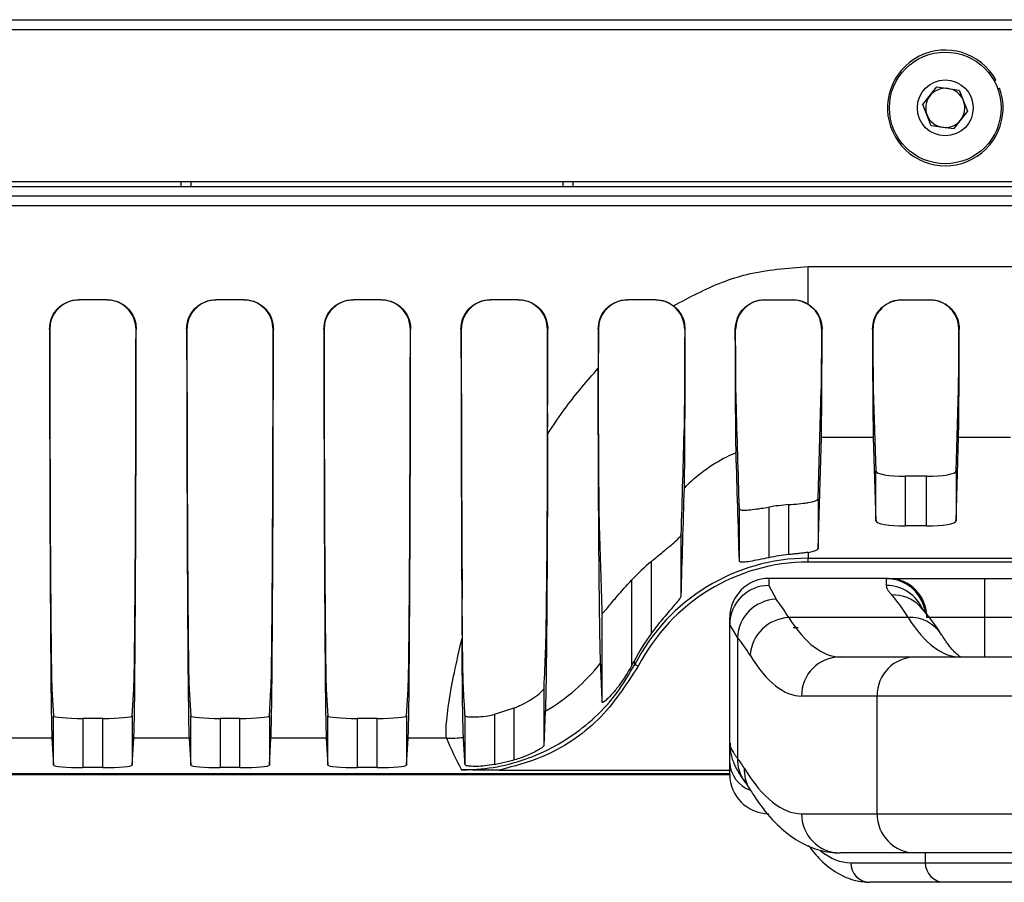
# Model space of a CAD drawing. Header units: millimetres. Extents: x 9 to 583, y 10 to 410.
# Tile 82 of 107: x 411 to 421, y 246 to 255. Entities that reach past the tile are written whole.
import ezdxf

# ---------------------------------------------------------------- set-up
doc = ezdxf.new("R2010")
doc.units = ezdxf.units.MM

msp = doc.modelspace()

# ---------------------------------------------------------------- linework, layer by layer
at = {"color": 7, "linetype": 'Continuous', "lineweight": 25}
for p, q in [((401.505, 254.8119), (463.205, 254.8119)), ((401.405, 254.7119), (463.305, 254.7119)), ((421.2531, 254.189), (421.2706, 254.1988)), ((420.5265, 253.9453), (420.6697, 254.1265)), ((420.6697, 254.1265), (420.8982, 254.0931)), ((420.8982, 254.0931), (420.9835, 253.8785)), ((421.2903, 254.1077), (421.3091, 254.1146)), ((420.6118, 253.7307), (420.5265, 253.9453)), ((420.9835, 253.8785), (420.8404, 253.6973)), ((420.8404, 253.6973), (420.6118, 253.7307)), ((401.235, 253.1619), (463.475, 253.1619)), ((412.955, 253.1119), (412.955, 253.1619)), ((416.955, 253.1619), (416.955, 253.1119)), ((401.2524, 253.1119), (463.4576, 253.1119)), ((463.4271, 253.0119), (401.2829, 253.0119)), ((419.355, 252.2932), (445.355, 252.2932)), ((419.355, 251.9112), (419.355, 252.2932)), ((412.1986, 251.9555), (411.9115, 251.9555)), ((411.9115, 251.9555), (411.9141, 251.9528)), ((412.1959, 251.9528), (411.9141, 251.9528)), ((412.1959, 251.9528), (412.1986, 251.9555)), ((413.5986, 251.9555), (413.3115, 251.9555)), ((413.3115, 251.9555), (413.3141, 251.9528)), ((413.5959, 251.9528), (413.3141, 251.9528)), ((413.5959, 251.9528), (413.5986, 251.9555)), ((414.9986, 251.9555), (414.7115, 251.9555)), ((414.7115, 251.9555), (414.7141, 251.9528)), ((414.9959, 251.9528), (414.7141, 251.9528)), ((414.9959, 251.9528), (414.9986, 251.9555)), ((416.3986, 251.9555), (416.1115, 251.9555)), ((416.1115, 251.9555), (416.1141, 251.9528)), ((416.3959, 251.9528), (416.1141, 251.9528)), ((416.3959, 251.9528), (416.3986, 251.9555)), ((417.7986, 251.9555), (417.5115, 251.9555)), ((417.5115, 251.9555), (417.5141, 251.9528)), ((417.7959, 251.9528), (417.5141, 251.9528)), ((417.7959, 251.9528), (417.7986, 251.9555)), ((417.8944, 251.9361), (417.7959, 251.9528)), ((418.9115, 251.9554), (419.1985, 251.9554)), ((418.9115, 251.9554), (418.9143, 251.9526)), ((418.9143, 251.9526), (419.1957, 251.9526)), ((419.1957, 251.9526), (419.1985, 251.9554)), ((420.3116, 251.9554), (420.5985, 251.9554)), ((420.3116, 251.9554), (420.3143, 251.9526)), ((420.3143, 251.9526), (420.5957, 251.9526)), ((420.5957, 251.9526), (420.5985, 251.9554)), ((411.6145, 251.6524), (411.6118, 251.6551)), ((412.4982, 251.6551), (412.4955, 251.6524)), ((413.0145, 251.6524), (413.0118, 251.6551)), ((413.8982, 251.6551), (413.8955, 251.6524)), ((414.4145, 251.6524), (414.4118, 251.6551)), ((415.2982, 251.6551), (415.2955, 251.6524)), ((415.8145, 251.6524), (415.8118, 251.6551)), ((416.6982, 251.6551), (416.6955, 251.6524)), ((417.2145, 251.6524), (417.2118, 251.6551)), ((418.0982, 251.6551), (418.0953, 251.6523)), ((418.615, 251.652), (418.612, 251.6549)), ((419.4978, 251.6548), (419.4948, 251.6517)), ((420.0152, 251.6517), (420.0122, 251.6548)), ((420.8978, 251.6548), (420.8948, 251.6517)), ((419.4566, 249.9252), (419.4898, 251.043)), ((420.0203, 251.043), (420.0451, 250.2073)), ((420.8649, 250.2073), (420.8898, 251.043)), ((419.4566, 249.4174), (419.4902, 250.5506)), ((420.0198, 250.5506), (419.4902, 250.5506)), ((420.0198, 250.5506), (420.0451, 249.6996)), ((420.8649, 249.6996), (420.8902, 250.5506)), ((421.4198, 250.5506), (420.8902, 250.5506)), ((420.0451, 249.6996), (420.0451, 250.2073)), ((420.3451, 250.1547), (420.3451, 249.6469)), ((420.565, 250.1547), (420.3451, 250.1547)), ((420.565, 249.6469), (420.565, 250.1547)), ((420.8649, 250.2073), (420.8649, 249.6996)), ((418.9534, 249.8396), (418.9534, 249.3235)), ((419.1566, 249.3548), (419.1566, 249.8645)), ((419.4566, 249.9252), (419.4566, 249.4174)), ((418.6534, 249.2884), (418.6534, 249.8231)), ((420.565, 249.6469), (420.3451, 249.6469)), ((418.0566, 249.5559), (418.0566, 248.9313)), ((419.355, 249.378), (419.355, 249.3177)), ((417.7566, 248.5546), (417.7566, 249.2859)), ((419.355, 249.3177), (421.715, 249.3177)), ((419.355, 249.2784), (419.355, 249.3177)), ((421.715, 249.2784), (419.355, 249.2784)), ((417.5534, 249.094), (417.5534, 248.2195)), ((418.955, 249.1119), (418.955, 249.0395)), ((420.1752, 249.1119), (418.955, 249.1119)), ((418.955, 249.0395), (419.0278, 248.8994)), ((420.155, 249.1098), (420.1752, 249.1119)), ((420.155, 249.0395), (420.155, 249.1098)), ((420.1752, 249.1119), (421.155, 249.1119)), ((421.155, 249.1119), (421.155, 248.7119)), ((421.155, 249.1119), (443.555, 249.1119)), ((420.4993, 248.8253), (420.4972, 248.8273)), ((417.2534, 247.847), (417.2534, 248.7615)), ((418.555, 248.6424), (418.555, 248.7119)), ((418.6341, 248.5079), (418.555, 248.6424)), ((418.555, 247.4323), (418.555, 248.6424)), ((420.3766, 248.7119), (419.1573, 248.7119)), ((421.155, 248.7119), (420.5671, 248.7119)), ((418.6341, 248.5079), (418.6341, 247.278)), ((417.5534, 248.2195), (417.5795, 248.2689)), ((417.621, 248.2159), (417.5856, 248.2342)), ((419.6814, 248.3119), (420.4525, 248.3119)), ((420.4525, 248.3119), (422.0272, 248.3119)), ((411.6373, 247.9796), (411.6534, 247.7099)), ((412.4566, 247.7099), (412.4727, 247.9796)), ((413.0373, 247.9796), (413.0534, 247.7099)), ((413.8566, 247.7099), (413.8727, 247.9796)), ((414.4373, 247.9796), (414.4534, 247.7099)), ((415.2566, 247.7099), (415.2727, 247.9796)), ((416.6566, 247.9873), (416.6566, 247.4056)), ((420.0588, 247.9119), (419.2878, 247.9119)), ((422.0272, 247.9119), (420.0588, 247.9119)), ((420.0588, 246.7119), (420.0588, 247.9119)), ((416.1534, 247.7255), (416.3566, 247.7902)), ((416.1534, 247.7255), (416.1534, 247.2126)), ((416.3566, 247.2598), (416.3566, 247.7902)), ((416.673, 247.7568), (416.6566, 247.4056)), ((411.6534, 247.208), (411.6534, 247.7099)), ((411.9534, 247.6838), (411.9534, 247.1819)), ((412.1566, 247.6838), (411.9534, 247.6838)), ((412.1566, 247.1819), (412.1566, 247.6838)), ((412.4566, 247.7099), (412.4566, 247.208)), ((413.0534, 247.208), (413.0534, 247.7099)), ((413.3534, 247.6838), (413.3534, 247.1819)), ((413.5566, 247.6838), (413.3534, 247.6838)), ((413.5566, 247.1819), (413.5566, 247.6838)), ((413.8566, 247.7099), (413.8566, 247.208)), ((414.4534, 247.208), (414.4534, 247.7099)), ((414.7534, 247.6838), (414.7534, 247.1819)), ((414.9566, 247.6838), (414.7534, 247.6838)), ((414.9566, 247.1819), (414.9566, 247.6838)), ((415.2566, 247.7099), (415.2566, 247.208)), ((415.8534, 247.209), (415.8534, 247.7113)), ((411.6371, 247.4815), (411.0729, 247.4815)), ((411.6371, 247.4815), (411.6534, 247.208)), ((412.4566, 247.208), (412.4729, 247.4815)), ((413.0371, 247.4815), (412.4729, 247.4815)), ((413.0371, 247.4815), (413.0534, 247.208)), ((413.8566, 247.208), (413.8729, 247.4815)), ((414.4371, 247.4815), (413.8729, 247.4815)), ((414.4371, 247.4815), (414.4534, 247.208)), ((415.2566, 247.208), (415.2729, 247.4815)), ((415.6646, 247.4815), (415.2729, 247.4815)), ((418.555, 247.2319), (418.555, 247.4323)), ((416.1534, 247.2126), (416.3566, 247.2598)), ((418.555, 247.1119), (418.555, 247.2319)), ((401.355, 247.1207), (418.415, 247.1207)), ((412.1566, 247.1819), (411.9534, 247.1819)), ((413.5566, 247.1819), (413.3534, 247.1819)), ((414.9566, 247.1819), (414.7534, 247.1819)), ((416.2013, 247.1557), (418.555, 247.1557)), ((418.415, 247.1207), (418.555, 247.1207)), ((401.7686, 247.1119), (418.555, 247.1119)), ((419.2878, 246.7119), (420.0588, 246.7119)), ((420.0588, 246.7119), (422.0272, 246.7119)), ((420.4525, 246.3119), (419.6814, 246.3119)), ((422.0272, 246.3119), (420.4525, 246.3119)), ((419.7894, 246.2119), (420.5509, 246.2119)), ((420.5509, 246.2119), (422.0272, 246.2119)), ((420.7477, 246.0119), (419.9863, 246.0119)), ((422.0272, 246.0119), (420.7477, 246.0119))]:
    msp.add_line(p, q, dxfattribs=at)
at = {"color": 8, "linetype": 'Continuous', "lineweight": 25}
for p, q in [((413.055, 253.1619), (413.055, 253.1119)), ((416.855, 253.1119), (416.855, 253.1619)), ((463.4032, 252.9119), (401.3068, 252.9119)), ((421.155, 248.7119), (421.155, 248.3119)), ((421.6185, 248.7119), (421.155, 248.7119)), ((420.5509, 246.3119), (420.5509, 246.2119))]:
    msp.add_line(p, q, dxfattribs=at)
at = {"color": 7, "linetype": 'Continuous', "lineweight": 25}
for radius in [0.57, 0.285]:
    msp.add_circle((420.755, 253.9119), radius, dxfattribs=at)
for centre, radius, start, end in [((420.755, 253.9119), 0.59, 29.08885, 20.08885), ((420.755, 253.9119), 0.2, 81.68719, 141.68719), ((420.755, 253.9119), 0.2, 21.68719, 81.68719), ((420.755, 253.9119), 0.2, 141.68719, 201.68719), ((420.755, 253.9119), 0.2, 321.68719, 21.68719), ((420.755, 253.9119), 0.2, 201.68719, 261.68719), ((420.755, 253.9119), 0.2, 261.68719, 321.68719), ((418.955, 248.7119), 0.4, 90, 180), ((418.9536, 248.6409), 0.3986, 89.79242, 179.7909), ((420.1711, 248.7159), 0.396, 359.42128, 89.40934), ((419.0438, 248.4896), 0.4101, 92.2427, 177.44019), ((420.1552, 248.7098), 0.3999, 8.89136, 25.81395), ((419.1757, 248.2992), 0.4131, 92.55631, 176.01838), ((415.6593, 249.488), 2.0061, 300.3518, 321.86065), ((419.6846, 247.9151), 0.3969, 90.46036, 180.45308), ((420.4556, 247.9151), 0.3969, 90.46036, 180.45308), ((415.6583, 249.4872), 2.0058, 270.1823, 275.11424), ((419.355, 249.0246), 4, 202.69175, 207.80245), ((418.955, 247.1119), 0.4, 180, 270), ((419.6846, 246.7088), 0.3969, 179.54692, 269.53964), ((420.4556, 246.7088), 0.3969, 179.54692, 269.53964), ((419.9879, 246.2104), 0.1984, 179.54692, 269.53964), ((420.7493, 246.2104), 0.1984, 179.54692, 269.53964)]:
    msp.add_arc(centre, radius, start, end, dxfattribs=at)
at = {"color": 8, "linetype": 'Continuous', "lineweight": 25}
for centre, radius, start, end in [((420.155, 248.7097), 0.4, 25.81706, 90.00303), ((420.1558, 248.6395), 0.4, 22.66941, 90.10783), ((420.223, 248.5621), 0.3813, 44.23194, 92.13201), ((420.4003, 248.3384), 0.3743, 32.49098, 93.64212), ((418.8752, 247.2522), 0.3209, 183.61492, 248.39607), ((419.006, 247.2609), 0.3723, 177.36016, 216.5752), ((419.0663, 247.1562), 0.3637, 176.89851, 211.55485)]:
    msp.add_arc(centre, radius, start, end, dxfattribs=at)
at = {"color": 7, "linetype": 'Continuous', "lineweight": 25}
for centre, major_axis, ratio, start_param, end_param in [((411.6396, 252.9119), (0, 5.4512), 0.005236, 1.8034407, 3.0543262), ((411.6396, 252.9119), (0, 4.9512), 0.005236, 1.8280024, 3.0543262), ((412.4704, 252.9119), (0, 4.9512), 0.005236, 3.2288591, 4.4551829), ((412.4704, 252.9119), (0, 5.4512), 0.005236, 3.2288591, 4.4797446), ((413.0396, 252.9119), (0, 5.4512), 0.005236, 1.8034407, 3.0543262), ((413.0396, 252.9119), (0, 4.9512), 0.005236, 1.8280024, 3.0543262), ((413.8704, 252.9119), (0, 4.9512), 0.005236, 3.2288591, 4.4551829), ((413.8704, 252.9119), (0, 5.4512), 0.005236, 3.2288591, 4.4797446), ((414.4396, 252.9119), (0, 5.4512), 0.005236, 1.8034407, 3.0543262), ((414.4396, 252.9119), (0, 4.9512), 0.005236, 1.8280024, 3.0543262), ((415.2704, 252.9119), (0, 4.9512), 0.005236, 3.2288591, 4.4551829), ((415.2704, 252.9119), (0, 5.4512), 0.005236, 3.2288591, 4.4797446), ((415.8396, 252.9119), (0, 5.4512), 0.005236, 1.8034407, 2.5146627), ((415.8396, 252.9119), (0, 4.9512), 0.005236, 1.8280024, 2.5128011), ((416.6704, 252.9119), (0, 4.9512), 0.005236, 4.2706484, 4.4551829), ((416.6704, 252.9119), (0, 5.4512), 0.005236, 4.2713993, 4.4797446), ((417.2396, 252.9119), (0, 5.4512), 0.005236, 1.8034407, 1.8794441), ((417.2396, 252.9119), (0, 4.9512), 0.005236, 1.8280024, 1.8789277), ((419.4884, 252.5202), (0, 1.5), 0.005236, 3.3161256, 4.0948787), ((419.4884, 252.5202), (0, 2), 0.005236, 3.3161256, 4.2648628), ((420.0216, 252.5202), (0, 2), 0.005236, 2.0183225, 2.9670597), ((420.0216, 252.5202), (0, 1.5), 0.005236, 2.1883066, 2.9670597), ((420.8884, 252.5202), (0, 1.5), 0.005236, 3.3161256, 4.0948787), ((420.8884, 252.5202), (0, 2), 0.005236, 3.3161256, 4.2648628), ((419.355, 223.761), (-2.4989, 84.2274), 0.0008938, 5.0269517, 5.0407319), ((419.355, 291.1123), (2.4989, 84.2274), 0.0008938, 2.0717042, 2.0867982), ((419.355, 223.761), (-1.9991, 67.3819), 0.0008938, 5.1009117, 5.1187418), ((420.3451, 250.2076), (0.3, 0), 0.176327, 3.1468286, 4.712389), ((420.565, 250.2076), (0.3, 0), 0.176327, 4.712389, 6.2779493), ((419.355, 291.1123), (1.9991, 67.3819), 0.0008938, 2.2264452, 2.2472356), ((419.355, 247.334), (0, -2.5386), 0.9848078, 3.2210496, 3.3029182), ((419.1566, 249.9254), (0.3, 0), 0.176327, 5.4351319, 6.2779493), ((419.355, 176.6151), (-2.4989, 84.2274), 0.0008938, 5.7409427, 5.761199), ((420.3451, 249.6998), (0.3, 0), 0.176327, 3.1468286, 4.712389), ((420.565, 249.6998), (0.3, 0), 0.176327, 4.712389, 6.2779493), ((419.355, 247.334), (0, -2.0309), 0.9848078, 3.2409728, 3.3437501), ((419.1566, 249.4177), (0.3, 0), 0.176327, 5.4351319, 6.2779493), ((419.355, 247.334), (0, -2.5386), 0.9848078, 3.8352756, 3.9462984), ((419.355, 247.2881), (0, 2.0296), 0.985402, 0, 1.0858653), ((419.355, 247.2881), (0, -1.9902), 0.9848078, 3.1415927, 4.227458), ((419.8927, 239.1119), (0, 10), 0.1728, 5.9993912, 6.0992428), ((418.6734, 239.1119), (0, 10), 0.1728, 5.9993912, 6.0766694), ((419.6814, 258.3119), (0, 10), 0.1872, 2.8577985, 3.1415927), ((420.9007, 258.3119), (0, 10), 0.1872, 2.8577985, 3.1415927), ((419.355, 247.334), (0, -2.0309), 0.9848078, 4.0675834, 4.2340045), ((418.2798, 239.1119), (0, 9.6), 0.18, 5.9993912, 6.0766694), ((419.2878, 258.3119), (0, 10.4), 0.18, 2.8577985, 3.1415927), ((419.355, 251.0169), (0, 5.9696), 0.33503, 2.0491808, 2.0557273), ((411.9534, 247.7101), (0.3, 0), 0.0874887, 3.1468286, 4.712389), ((412.1566, 247.7101), (0.3, 0), 0.0874887, 4.712389, 6.2779493), ((413.3534, 247.7101), (0.3, 0), 0.0874887, 3.1468286, 4.712389), ((413.5566, 247.7101), (0.3, 0), 0.0874887, 4.712389, 6.2779493), ((414.7534, 247.7101), (0.3, 0), 0.0874887, 3.1468286, 4.712389), ((414.9566, 247.7101), (0.3, 0), 0.0874887, 4.712389, 6.2779493), ((418.2798, 239.1119), (0, 8.4), 0.18, 5.9993912, 6.0466414), ((411.9534, 247.2082), (0.3, 0), 0.0874887, 3.1468286, 4.712389), ((412.1566, 247.2082), (0.3, 0), 0.0874887, 4.712389, 6.2779493), ((413.3534, 247.2082), (0.3, 0), 0.0874887, 3.1468286, 4.712389), ((413.5566, 247.2082), (0.3, 0), 0.0874887, 4.712389, 6.2779493), ((414.7534, 247.2082), (0.3, 0), 0.0874887, 3.1468286, 4.712389), ((414.9566, 247.2082), (0.3, 0), 0.0874887, 4.712389, 6.2779493), ((419.2878, 258.3119), (0, 11.6), 0.18, 2.8577985, 3.1415927)]:
    msp.add_ellipse(centre, major_axis=major_axis, ratio=ratio, start_param=start_param, end_param=end_param, dxfattribs=at)
at = {"color": 8, "linetype": 'Continuous', "lineweight": 25}
msp.add_ellipse((419.7894, 258.2119), major_axis=(0, 12), ratio=0.18, start_param=2.9985807, end_param=3.1415927, dxfattribs=at)
at = {"color": 7, "linetype": 'Continuous', "lineweight": 25}
for points, knots in [([(417.982, 251.8927), (418.1451, 251.9805), (418.3843, 252.1093), (418.846, 252.2558), (419.1438, 252.2777), (419.355, 252.2932)], [0, 0, 0, 0, 0.3842235, 0.563291, 1, 1, 1, 1]), ([(411.6118, 251.6551), (411.6151, 251.6893), (411.6218, 251.7578), (411.6751, 251.8491), (411.7533, 251.9169), (411.8372, 251.9509), (411.8911, 251.9542), (411.9115, 251.9555)], [0, 0, 0, 0, 0.22089974, 0.44195319, 0.659056, 0.87156407, 1, 1, 1, 1]), ([(411.9141, 251.9528), (411.881, 251.9496), (411.8147, 251.9432), (411.7262, 251.8932), (411.6586, 251.8195), (411.6204, 251.7348), (411.6163, 251.6772), (411.6145, 251.6524)], [0, 0, 0, 0, 0.2081457, 0.41624742, 0.62568075, 0.83905027, 1, 1, 1, 1]), ([(412.4955, 251.6524), (412.4922, 251.6867), (412.4855, 251.7554), (412.4318, 251.8471), (412.3531, 251.9148), (412.2694, 251.9484), (412.2158, 251.9516), (412.1959, 251.9528)], [0, 0, 0, 0, 0.22232172, 0.44483241, 0.66245959, 0.87448171, 1, 1, 1, 1]), ([(412.1986, 251.9555), (412.2318, 251.9522), (412.2983, 251.9458), (412.3871, 251.8955), (412.4547, 251.8214), (412.4925, 251.7367), (412.4965, 251.6794), (412.4982, 251.6551)], [0, 0, 0, 0, 0.2092963, 0.4185565, 0.6289139, 0.8425264, 1, 1, 1, 1]), ([(413.0118, 251.6551), (413.0151, 251.6893), (413.0218, 251.7578), (413.0751, 251.8491), (413.1533, 251.9169), (413.2372, 251.9509), (413.2911, 251.9542), (413.3115, 251.9555)], [0, 0, 0, 0, 0.2208997, 0.4419532, 0.659056, 0.8715641, 1, 1, 1, 1]), ([(413.3141, 251.9528), (413.281, 251.9496), (413.2147, 251.9432), (413.1262, 251.8932), (413.0586, 251.8195), (413.0204, 251.7348), (413.0163, 251.6772), (413.0145, 251.6524)], [0, 0, 0, 0, 0.2081457, 0.4162474, 0.6256807, 0.8390503, 1, 1, 1, 1]), ([(413.8955, 251.6524), (413.8922, 251.6867), (413.8855, 251.7554), (413.8318, 251.8471), (413.7531, 251.9148), (413.6694, 251.9484), (413.6158, 251.9516), (413.5959, 251.9528)], [0, 0, 0, 0, 0.2223217, 0.4448324, 0.6624596, 0.8744817, 1, 1, 1, 1]), ([(413.5986, 251.9555), (413.6318, 251.9522), (413.6983, 251.9458), (413.7871, 251.8955), (413.8547, 251.8214), (413.8925, 251.7367), (413.8965, 251.6794), (413.8982, 251.6551)], [0, 0, 0, 0, 0.2092963, 0.4185565, 0.6289139, 0.8425264, 1, 1, 1, 1]), ([(414.4118, 251.6551), (414.4151, 251.6893), (414.4218, 251.7578), (414.4751, 251.8491), (414.5533, 251.9169), (414.6372, 251.9509), (414.6911, 251.9542), (414.7115, 251.9555)], [0, 0, 0, 0, 0.2208997, 0.4419532, 0.659056, 0.8715641, 1, 1, 1, 1]), ([(414.7141, 251.9528), (414.681, 251.9496), (414.6147, 251.9432), (414.5262, 251.8932), (414.4586, 251.8195), (414.4204, 251.7348), (414.4163, 251.6772), (414.4145, 251.6524)], [0, 0, 0, 0, 0.2081457, 0.4162474, 0.6256807, 0.8390503, 1, 1, 1, 1]), ([(415.2955, 251.6524), (415.2922, 251.6867), (415.2855, 251.7554), (415.2318, 251.8471), (415.1531, 251.9148), (415.0694, 251.9484), (415.0158, 251.9516), (414.9959, 251.9528)], [0, 0, 0, 0, 0.2223217, 0.4448324, 0.6624596, 0.8744817, 1, 1, 1, 1]), ([(414.9986, 251.9555), (415.0318, 251.9522), (415.0983, 251.9458), (415.1871, 251.8955), (415.2547, 251.8214), (415.2925, 251.7367), (415.2965, 251.6794), (415.2982, 251.6551)], [0, 0, 0, 0, 0.2092963, 0.4185565, 0.6289139, 0.8425264, 1, 1, 1, 1]), ([(415.8118, 251.6551), (415.8151, 251.6893), (415.8218, 251.7578), (415.8751, 251.8491), (415.9533, 251.9169), (416.0372, 251.9509), (416.0911, 251.9542), (416.1115, 251.9555)], [0, 0, 0, 0, 0.2208997, 0.4419532, 0.659056, 0.8715641, 1, 1, 1, 1]), ([(416.1141, 251.9528), (416.081, 251.9496), (416.0147, 251.9432), (415.9262, 251.8932), (415.8586, 251.8195), (415.8204, 251.7348), (415.8163, 251.6772), (415.8145, 251.6524)], [0, 0, 0, 0, 0.2081457, 0.4162474, 0.6256807, 0.8390503, 1, 1, 1, 1]), ([(416.6955, 251.6524), (416.6922, 251.6867), (416.6855, 251.7554), (416.6318, 251.8471), (416.5531, 251.9148), (416.4694, 251.9484), (416.4158, 251.9516), (416.3959, 251.9528)], [0, 0, 0, 0, 0.2223217, 0.4448324, 0.6624596, 0.8744817, 1, 1, 1, 1]), ([(416.3986, 251.9555), (416.4318, 251.9522), (416.4983, 251.9458), (416.5871, 251.8955), (416.6547, 251.8214), (416.6925, 251.7367), (416.6965, 251.6794), (416.6982, 251.6551)], [0, 0, 0, 0, 0.2092963, 0.4185565, 0.6289139, 0.8425264, 1, 1, 1, 1]), ([(417.2118, 251.6551), (417.2151, 251.6893), (417.2218, 251.7578), (417.2751, 251.8491), (417.3533, 251.9169), (417.4372, 251.9509), (417.4911, 251.9542), (417.5115, 251.9555)], [0, 0, 0, 0, 0.2208997, 0.4419532, 0.659056, 0.8715641, 1, 1, 1, 1]), ([(417.5141, 251.9528), (417.481, 251.9496), (417.4147, 251.9432), (417.3262, 251.8932), (417.2586, 251.8195), (417.2204, 251.7348), (417.2163, 251.6772), (417.2145, 251.6524)], [0, 0, 0, 0, 0.2081457, 0.4162474, 0.6256807, 0.8390503, 1, 1, 1, 1]), ([(417.7986, 251.9555), (417.8321, 251.9526), (417.8986, 251.9468), (417.9544, 251.9106), (417.982, 251.8927)], [0, 0, 0, 0, 0.5042797, 1, 1, 1, 1]), ([(418.612, 251.6549), (418.6153, 251.6891), (418.6218, 251.7576), (418.6761, 251.8506), (418.7559, 251.9184), (418.8393, 251.9512), (418.8921, 251.9543), (418.9115, 251.9554)], [0, 0, 0, 0, 0.2275814, 0.4556553, 0.6718558, 0.8789508, 1, 1, 1, 1]), ([(418.9143, 251.9526), (418.8825, 251.9497), (418.8188, 251.9438), (418.7333, 251.8976), (418.6668, 251.83), (418.6227, 251.7438), (418.6176, 251.6833), (418.615, 251.652)], [0, 0, 0, 0, 0.1926054, 0.3851408, 0.5797715, 0.7822907, 1, 1, 1, 1]), ([(419.355, 251.9066), (419.327, 251.9213), (419.2774, 251.9473), (419.2205, 251.951), (419.1957, 251.9526)], [0, 0, 0, 0, 0.5630674, 1, 1, 1, 1]), ([(419.1985, 251.9554), (419.2313, 251.9526), (419.2869, 251.9478), (419.3352, 251.9218), (419.355, 251.9112)], [0, 0, 0, 0, 0.5911094, 1, 1, 1, 1]), ([(420.0122, 251.6548), (420.0156, 251.6898), (420.0223, 251.7598), (420.0792, 251.8546), (420.162, 251.922), (420.2445, 251.9519), (420.2947, 251.9545), (420.3116, 251.9554)], [0, 0, 0, 0, 0.23568855, 0.47206578, 0.6910664, 0.89636092, 1, 1, 1, 1]), ([(420.3143, 251.9526), (420.2829, 251.9497), (420.2199, 251.9439), (420.1357, 251.899), (420.0697, 251.8334), (420.0236, 251.7471), (420.0182, 251.6853), (420.0152, 251.6517)], [0, 0, 0, 0, 0.1857355, 0.3713561, 0.5602795, 0.7614695, 1, 1, 1, 1]), ([(420.8948, 251.6517), (420.89, 251.6945), (420.8819, 251.7676), (420.8164, 251.8638), (420.7337, 251.9253), (420.6541, 251.9503), (420.6084, 251.9521), (420.5957, 251.9526)], [0, 0, 0, 0, 0.3020415, 0.5152149, 0.7291348, 0.9245052, 1, 1, 1, 1]), ([(420.5985, 251.9554), (420.6309, 251.9523), (420.6959, 251.9461), (420.7826, 251.8982), (420.8495, 251.828), (420.8909, 251.7428), (420.8956, 251.6834), (420.8978, 251.6548)], [0, 0, 0, 0, 0.198845, 0.3976223, 0.598447, 0.8067667, 1, 1, 1, 1]), ([(418.0953, 251.6523), (418.092, 251.6871), (418.0852, 251.757), (418.0291, 251.8504), (417.9595, 251.9095), (417.9108, 251.9294), (417.8944, 251.9361)], [0, 0, 0, 0, 0.2942126, 0.5893137, 0.8618893, 1, 1, 1, 1]), ([(417.982, 251.8927), (418.0063, 251.8697), (418.0549, 251.8236), (418.092, 251.7373), (418.0963, 251.6802), (418.0982, 251.6551)], [0, 0, 0, 0, 0.3591103, 0.7177983, 1, 1, 1, 1]), ([(419.355, 251.9112), (419.3818, 251.8908), (419.4354, 251.8501), (419.4837, 251.7617), (419.4975, 251.6945), (419.4978, 251.6586), (419.4978, 251.6548)], [0, 0, 0, 0, 0.3156659, 0.6308173, 0.9604279, 1, 1, 1, 1]), ([(419.4948, 251.6517), (419.4899, 251.6944), (419.4816, 251.7672), (419.4226, 251.8565), (419.3748, 251.8919), (419.355, 251.9066)], [0, 0, 0, 0, 0.4531014, 0.7728892, 1, 1, 1, 1]), ([(418.0982, 251.6551), (418.0979, 251.5089), (418.097, 251.12), (418.0951, 250.6827), (418.0929, 250.3593), (418.0909, 250.1474), (418.0893, 250.0733), (418.0885, 250.0327)], [0, 0, 0, 0, 0.1828632, 0.4863294, 0.6462369, 0.8061159, 1, 1, 1, 1]), ([(418.0953, 251.6523), (418.0952, 251.5915), (418.0946, 251.3569), (418.093, 251.004), (418.0908, 250.75), (418.0894, 250.6857), (418.089, 250.6664)], [0, 0, 0, 0, 0.1247569, 0.4819897, 0.8447086, 1, 1, 1, 1]), ([(418.6202, 250.3961), (418.619, 250.4592), (418.6167, 250.5851), (418.6138, 251.0358), (418.6126, 251.4461), (418.612, 251.6549)], [0, 0, 0, 0, 0.3297788, 0.6590013, 1, 1, 1, 1]), ([(418.6204, 250.9243), (418.6196, 250.9707), (418.6179, 251.0633), (418.6161, 251.3491), (418.6153, 251.5702), (418.615, 251.652)], [0, 0, 0, 0, 0.3867978, 0.7731134, 1, 1, 1, 1]), ([(417.2265, 249.6271), (417.2256, 249.6635), (417.2238, 249.7375), (417.2214, 249.9506), (417.2191, 250.2359), (417.2172, 250.5821), (417.2158, 250.9763), (417.2152, 251.2638), (417.2149, 251.4103)], [0, 0, 0, 0, 0.1695869, 0.3440546, 0.5143441, 0.6902761, 0.8422113, 1, 1, 1, 1]), ([(416.6963, 250.5852), (416.7582, 250.6787), (416.9114, 250.9099), (417.1001, 251.1269), (417.2124, 251.256)], [0, 0, 0, 0, 0.4048014, 1, 1, 1, 1]), ([(417.2371, 248.2491), (417.2355, 248.2981), (417.2323, 248.3963), (417.2276, 248.6717), (417.2235, 249.0114), (417.22, 249.3988), (417.2172, 249.8158), (417.2148, 250.3179), (417.2132, 250.8112), (417.2126, 251.1403), (417.2124, 251.256)], [0, 0, 0, 0, 0.1591485, 0.3187469, 0.4776669, 0.5919501, 0.7060928, 0.8218274, 0.9373239, 1, 1, 1, 1]), ([(416.6939, 250.7952), (416.6935, 250.6456), (416.6926, 250.346), (416.6906, 249.8955), (416.6879, 249.4577), (416.684, 248.9937), (416.6789, 248.5825), (416.6748, 248.4424), (416.6727, 248.3711)], [0, 0, 0, 0, 0.10419921, 0.20854841, 0.36127953, 0.51430208, 0.7530916, 1, 1, 1, 1]), ([(416.6963, 250.5852), (416.6957, 250.3933), (416.6946, 250.0093), (416.6921, 249.4411), (416.6888, 248.8941), (416.6846, 248.4047), (416.68, 248.0354), (416.6761, 247.8354), (416.6737, 247.7753), (416.673, 247.7568)], [0, 0, 0, 0, 0.1192988, 0.2387735, 0.4073061, 0.5760497, 0.7495691, 0.9230814, 1, 1, 1, 1]), ([(418.6202, 250.3961), (418.587, 250.3807), (418.3971, 250.2922), (418.2177, 250.1588), (418.0994, 250.0434), (418.0885, 250.0327)], [0, 0, 0, 0, 0.1612503, 0.9225136, 1, 1, 1, 1]), ([(418.6534, 249.8231), (418.6566, 249.8184), (418.663, 249.809), (418.7114, 249.8074), (418.7831, 249.8139), (418.8677, 249.8257), (418.9268, 249.8353), (418.9534, 249.8396)], [0, 0, 0, 0, 0.2068085, 0.4137265, 0.6191159, 0.8284923, 1, 1, 1, 1]), ([(419.1566, 249.8645), (419.1904, 249.8674), (419.2581, 249.8732), (419.3225, 249.8808), (419.3515, 249.8852), (419.355, 249.8858)], [0, 0, 0, 0, 0.4679645, 0.9358886, 1, 1, 1, 1]), ([(417.7566, 249.2859), (417.7956, 249.3184), (417.8702, 249.3805), (417.9657, 249.4585), (418.0314, 249.5169), (418.055, 249.5454), (418.0563, 249.5544), (418.0566, 249.5559)], [0, 0, 0, 0, 0.27820389, 0.53164694, 0.74319267, 0.95596669, 1, 1, 1, 1]), ([(419.355, 249.378), (419.3419, 249.3761), (419.3154, 249.3723), (419.2697, 249.3668), (419.2208, 249.3614), (419.1826, 249.3574), (419.161, 249.3552), (419.1566, 249.3548)], [0, 0, 0, 0, 0.2314275, 0.4695629, 0.7009923, 0.939145, 1, 1, 1, 1]), ([(418.9534, 249.3235), (418.9193, 249.3164), (418.851, 249.3022), (418.7602, 249.2846), (418.693, 249.2754), (418.6585, 249.2772), (418.6549, 249.2852), (418.6534, 249.2884)], [0, 0, 0, 0, 0.2205452, 0.4412277, 0.6576888, 0.8644536, 1, 1, 1, 1]), ([(417.2534, 248.7615), (417.2549, 248.7601), (417.2579, 248.7572), (417.2819, 248.7825), (417.3291, 248.839), (417.4187, 248.9477), (417.5033, 249.0396), (417.5534, 249.094)], [0, 0, 0, 0, 0.1082699, 0.2160135, 0.3721675, 0.6278395, 1, 1, 1, 1]), ([(420.2088, 248.9432), (420.2005, 248.9525), (420.1841, 248.9712), (420.1676, 248.9964), (420.159, 249.0155), (420.1555, 249.0296), (420.1552, 249.0362), (420.155, 249.0395)], [0, 0, 0, 0, 0.2488037, 0.4982907, 0.7487859, 0.874328, 1, 1, 1, 1]), ([(418.0566, 248.9313), (418.0537, 248.9235), (418.0479, 248.908), (418.0052, 248.855), (417.9293, 248.7683), (417.8376, 248.6613), (417.7782, 248.5831), (417.7566, 248.5546)], [0, 0, 0, 0, 0.1505005, 0.3000954, 0.5197529, 0.8248213, 1, 1, 1, 1]), ([(415.8373, 247.9901), (415.836, 248.0234), (415.8333, 248.0907), (415.8299, 248.3138), (415.8268, 248.5858), (415.8252, 248.7999), (415.8243, 248.9077)], [0, 0, 0, 0, 0.2817159, 0.5697977, 0.7833911, 1, 1, 1, 1]), ([(420.717, 248.538), (420.7001, 248.5647), (420.6325, 248.672), (420.5547, 248.7611), (420.4963, 248.8281)], [0, 0, 0, 0, 0.2490807, 1, 1, 1, 1]), ([(419.2009, 248.6112), (419.2012, 248.6112), (419.2099, 248.6113), (419.2293, 248.6114), (419.2477, 248.6114), (419.255, 248.6114)], [0, 0, 0, 0, 0.0269404, 0.6142836, 1, 1, 1, 1]), ([(420.9104, 248.3121), (420.9105, 248.3119), (420.9107, 248.3113), (420.8614, 248.3456), (420.7917, 248.4232), (420.7384, 248.5051), (420.717, 248.538)], [0, 0, 0, 0, 0.1985997, 0.4886879, 0.7947074, 1, 1, 1, 1]), ([(415.6646, 247.4815), (415.6614, 247.5174), (415.655, 247.59), (415.6861, 247.8379), (415.739, 248.1419), (415.7947, 248.3783), (415.8228, 248.4974)], [0, 0, 0, 0, 0.2797446, 0.5666506, 0.781676, 1, 1, 1, 1]), ([(415.8371, 247.4894), (415.8355, 247.5325), (415.8322, 247.62), (415.8273, 247.9492), (415.8244, 248.3087), (415.8228, 248.4974)], [0, 0, 0, 0, 0.3157862, 0.6407737, 1, 1, 1, 1]), ([(416.6727, 248.3711), (416.6675, 248.2472), (416.6622, 248.1185), (416.6568, 247.992), (416.6566, 247.9873)], [0, 0, 0, 0, 0.9624518, 1, 1, 1, 1]), ([(415.8168, 247.1589), (415.8692, 247.1602), (416.1445, 247.1669), (416.639, 247.2947), (417.1119, 247.6096), (417.4157, 247.9426), (417.5289, 248.1369), (417.5856, 248.2342)], [0, 0, 0, 0, 0.0725887, 0.3807014, 0.6898067, 0.8446958, 1, 1, 1, 1]), ([(417.2534, 247.847), (417.2529, 247.861), (417.248, 247.9825), (417.2425, 248.1168), (417.2377, 248.2358), (417.2371, 248.2491)], [0, 0, 0, 0, 0.1034532, 0.900482, 1, 1, 1, 1]), ([(417.621, 248.2159), (417.4955, 248.0236), (417.2444, 247.639), (416.7176, 247.2926), (416.3491, 247.1948), (416.2013, 247.1557)], [0, 0, 0, 0, 0.3745858, 0.749204, 1, 1, 1, 1]), ([(417.5534, 248.2195), (417.5128, 248.1513), (417.4513, 248.0481), (417.3598, 247.9371), (417.3041, 247.8794), (417.2679, 247.849), (417.2546, 247.8427), (417.2537, 247.8462), (417.2534, 247.847)], [0, 0, 0, 0, 0.3723131, 0.5634972, 0.7209439, 0.8414541, 0.9625526, 1, 1, 1, 1]), ([(415.8534, 247.7113), (415.8532, 247.7163), (415.8496, 247.777), (415.8442, 247.8697), (415.8391, 247.9583), (415.8373, 247.9901)], [0, 0, 0, 0, 0.0547935, 0.6606307, 1, 1, 1, 1]), ([(416.3566, 247.7902), (416.3931, 247.8062), (416.4656, 247.838), (416.559, 247.896), (416.6237, 247.9466), (416.653, 247.9771), (416.6557, 247.9847), (416.6566, 247.9873)], [0, 0, 0, 0, 0.2339791, 0.4645339, 0.7145204, 0.9027271, 1, 1, 1, 1]), ([(415.8534, 247.7113), (415.8569, 247.7084), (415.8639, 247.7027), (415.9159, 247.6975), (415.9915, 247.6989), (416.0756, 247.7084), (416.1305, 247.7205), (416.1534, 247.7255)], [0, 0, 0, 0, 0.2145756, 0.429217, 0.6419236, 0.8503818, 1, 1, 1, 1]), ([(415.8534, 247.209), (415.8529, 247.2186), (415.848, 247.3021), (415.8425, 247.3957), (415.8376, 247.4801), (415.8371, 247.4894)], [0, 0, 0, 0, 0.1038177, 0.9003546, 1, 1, 1, 1]), ([(418.555, 247.4323), (418.556, 247.4224), (418.5579, 247.4024), (418.5733, 247.366), (418.5939, 247.3318), (418.6151, 247.3019), (418.6278, 247.286), (418.6341, 247.278)], [0, 0, 0, 0, 0.2485526, 0.4979421, 0.7485465, 0.8741986, 1, 1, 1, 1]), ([(418.5595, 247.4316), (418.5596, 247.4015), (418.5598, 247.3214), (418.6, 247.2152), (418.6484, 247.1187), (418.6916, 247.0634), (418.7099, 247.04)], [0, 0, 0, 0, 0.16190849, 0.432011, 0.75915004, 1, 1, 1, 1]), ([(416.6566, 247.4056), (416.6532, 247.4004), (416.6466, 247.3901), (416.5986, 247.3586), (416.5261, 247.321), (416.4405, 247.2856), (416.3804, 247.2671), (416.3566, 247.2598)], [0, 0, 0, 0, 0.2007719, 0.4009579, 0.6161526, 0.8480726, 1, 1, 1, 1]), ([(416.2013, 247.1557), (416.1746, 247.1557), (416.0471, 247.156), (415.9192, 247.1576), (415.8181, 247.1588), (415.8168, 247.1589)], [0, 0, 0, 0, 0.2071082, 0.9896384, 1, 1, 1, 1]), ([(416.1534, 247.2126), (416.1207, 247.2076), (416.0552, 247.1976), (415.9665, 247.1934), (415.8986, 247.1957), (415.8599, 247.2019), (415.8554, 247.2069), (415.8534, 247.209)], [0, 0, 0, 0, 0.2106986, 0.4214954, 0.6307609, 0.8423241, 1, 1, 1, 1]), ([(418.7073, 247.0387), (418.7111, 247.0335), (418.7265, 247.0126), (418.7436, 246.9859), (418.7564, 246.9658)], [0, 0, 0, 0, 0.2499225, 1, 1, 1, 1]), ([(418.7564, 246.9658), (418.7873, 246.9179), (418.875, 246.782), (419.0256, 246.6043), (419.2168, 246.4472), (419.4183, 246.3477), (419.578, 246.314), (419.6651, 246.3122), (419.6814, 246.3119)], [0, 0, 0, 0, 0.1348658, 0.3820757, 0.5951178, 0.7830688, 0.9593663, 1, 1, 1, 1]), ([(419.3558, 246.3885), (419.3971, 246.3367), (419.4904, 246.2197), (419.6492, 246.1027), (419.8211, 246.0244), (419.9357, 246.0158), (419.9863, 246.0119)], [0, 0, 0, 0, 0.2323753, 0.5249789, 0.7901957, 1, 1, 1, 1])]:
    msp.add_open_spline(points, degree=3, knots=knots, dxfattribs=at)

doc.saveas('drawing.dxf')
